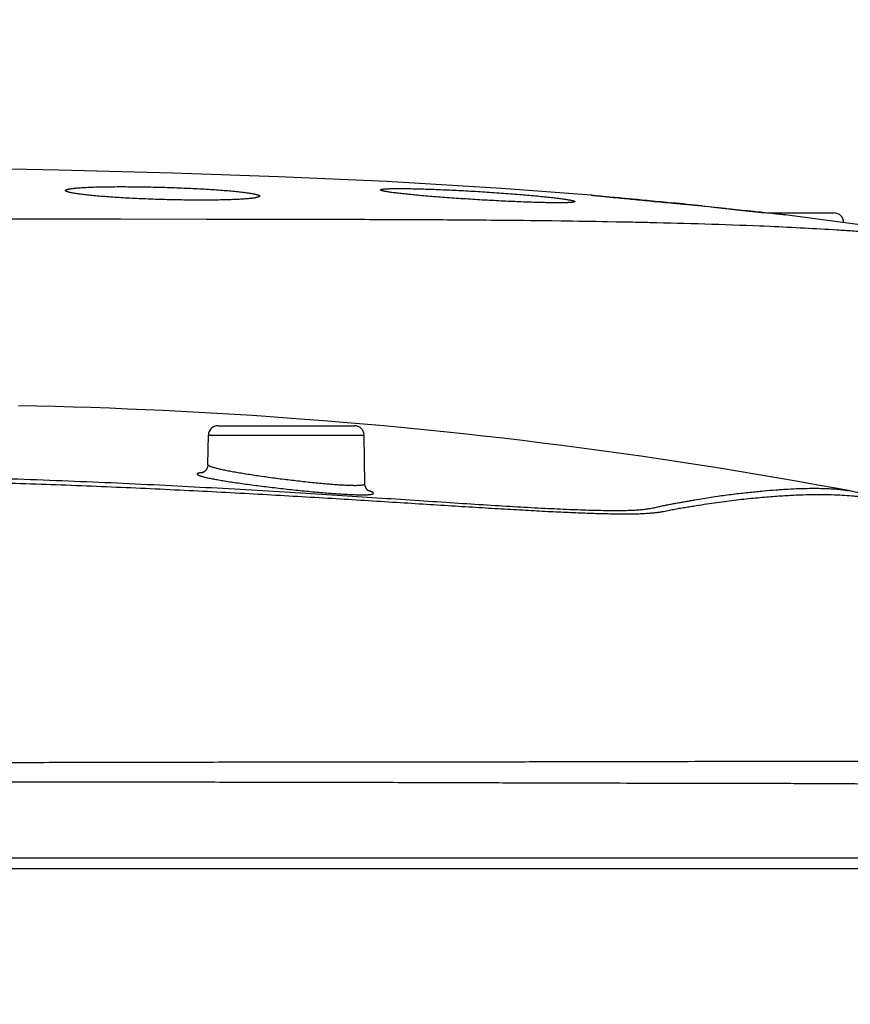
# Model space of a CAD drawing. Header units: millimetres. Extents: x 5828 to 6704, y 123 to 421.
# Tile 204 of 256: x 6558.79 to 6560.93, y 218.73 to 221.26. Entities that reach past the tile are written whole.
import ezdxf

# ---------------------------------------------------------------- set-up
doc = ezdxf.new("R2010")
doc.units = ezdxf.units.MM
for name, color, linetype in [('外形图', 7, 'Continuous'), ('尺寸标注', 7, 'Continuous'), ('运动范围', 7, 'Continuous')]:
    doc.layers.add(name, color=color, linetype=linetype)
doc.styles.add('微软雅黑', font='msyh.ttc', dxfattribs={"height": 1.5})
doc.dimstyles.new('尺寸标注_1_20比例', dxfattribs={"dimtxt": 1.5, "dimasz": 1.25, "dimexe": 0.5, "dimexo": 0.4, "dimgap": 0.5, "dimtad": 1, "dimdec": 1, "dimlfac": 20, "dimdsep": 46, "dimtxsty": '微软雅黑', "dimcen": 0.09, "dimadec": 0, "dimazin": 0, "dimtp": 0.01, "dimtm": 0.01, "dimtfac": 1, "dimtdec": 1, "dimtofl": 0, "dimtmove": 0, "dimatfit": 3, "dimfxl": 1, "dimtolj": 1, "dimarcsym": 0})

# ---------------------------------------------------------------- blocks, each defined once
blk = doc.blocks.new('*D1145')
at = {"layer": 'Defpoints', "color": 0}
for p in [(6564.9775, 227.1499), (6618.6004, 224.7716), (6488.2514, 214.3423), (6559.4529, 214.3423), (6635.7237, 214.3423)]:
    blk.add_point(p, dxfattribs=at)
at = {"layer": '尺寸标注', "color": 0, "lineweight": -2}
blk.add_arc((6559.4529, 214.3423), 13.9483, 15.13637, 174.86363, dxfattribs=at)
at = {"layer": '尺寸标注', "color": 0}
for points in [[(6572.7139, 217.9391), (6573.1206, 218.0298), (6573.1893, 216.7644)], [(6545.3524, 215.6004), (6545.7687, 215.5817), (6545.5045, 214.3423)]]:
    blk.add_solid(points, dxfattribs=at)
at = {"layer": '尺寸标注', "color": 0, "insert": (6557.2583, 229.4032), "char_height": 1.5, "attachment_point": 5, "rotation": 8.2904, "style": '微软雅黑'}
blk.add_mtext('\\A1;{\\fAlibaba PuHuiTi 3.0 55 Regular|b0|i0|c134|p18;-\\A1;170%%d}', dxfattribs=at)

msp = doc.modelspace()

# ---------------------------------------------------------------- linework, layer by layer
at = {"layer": '外形图', "linetype": 'ByBlock'}
for p, q in [((6560.5474, 220.7819), (6560.4727, 220.7893)), ((6560.5646, 220.7802), (6560.5474, 220.7819)), ((6560.5486, 220.7829), (6560.5543, 220.7823)), ((6560.5543, 220.7823), (6560.5648, 220.7812)), ((6560.6075, 220.7759), (6560.5646, 220.7802)), ((6560.5648, 220.7812), (6560.5858, 220.7789)), ((6560.5858, 220.7789), (6560.6078, 220.7765)), ((6560.6167, 220.775), (6560.6075, 220.7759)), ((6560.6078, 220.7765), (6560.6172, 220.7755)), ((6560.619, 220.7748), (6560.6167, 220.775)), ((6560.6172, 220.7755), (6560.6233, 220.7749)), ((6560.6222, 220.7745), (6560.619, 220.7748)), ((6560.6233, 220.7749), (6560.6457, 220.7724)), ((6560.6457, 220.7724), (6560.6861, 220.768)), ((6560.6861, 220.768), (6560.7087, 220.7655)), ((6560.7147, 220.7648), (6560.8879, 220.7648)), ((6560.7619, 220.7598), (6560.7606, 220.7599)), ((6560.7616, 220.7598), (6560.7625, 220.7598)), ((6560.7626, 220.7598), (6560.7619, 220.7598)), ((6560.7625, 220.7598), (6560.7626, 220.7598)), ((6558.9498, 220.7485), (6558.413, 220.7485)), ((6558.9633, 220.7485), (6558.9498, 220.7485)), ((6558.9748, 220.7485), (6558.9633, 220.7485)), ((6558.9891, 220.7485), (6558.9748, 220.7485)), ((6559.0298, 220.7485), (6558.9891, 220.7485)), ((6559.0451, 220.7485), (6559.0298, 220.7485)), ((6559.0515, 220.7485), (6559.0451, 220.7485)), ((6559.2724, 220.7483), (6559.0515, 220.7485)), ((6559.2787, 220.7483), (6559.2724, 220.7483)), ((6559.2837, 220.7483), (6559.2787, 220.7483)), ((6559.2936, 220.7483), (6559.2837, 220.7483)), ((6559.3333, 220.7482), (6559.2936, 220.7483)), ((6559.3472, 220.7482), (6559.3333, 220.7482)), ((6559.3719, 220.7482), (6559.3472, 220.7482)), ((6559.7899, 220.7472), (6559.7653, 220.7473)), ((6559.843, 220.7469), (6559.7899, 220.7472)), ((6559.8605, 220.7468), (6559.843, 220.7469)), ((6559.8683, 220.7468), (6559.8605, 220.7468)), ((6560.0804, 220.7451), (6560.0678, 220.7452)), ((6560.0886, 220.745), (6560.0804, 220.7451)), ((6560.1067, 220.7448), (6560.0886, 220.745)), ((6560.1612, 220.7442), (6560.1067, 220.7448)), ((6560.1864, 220.7438), (6560.1612, 220.7442)), ((6560.3284, 220.7415), (6560.305, 220.742)), ((6560.3465, 220.7412), (6560.3284, 220.7415)), ((6560.4137, 220.7398), (6560.4074, 220.7399)), ((6560.7074, 220.7305), (6560.6974, 220.7309)), ((6560.7234, 220.7298), (6560.7074, 220.7305)), ((6559.3024, 220.2173), (6559.6533, 220.2173)), ((6559.2761, 220.1172), (6559.2774, 220.1927)), ((6559.2774, 220.1927), (6559.6783, 220.1927)), ((6559.6805, 220.0678), (6559.6783, 220.1927)), ((6559.6805, 220.0677), (6559.6805, 220.0678)), ((6555.0936, 219.0773), (6561.754, 219.0773))]:
    msp.add_line(p, q, dxfattribs=at)
for points in [[(6559.7369, 220.8455), (6559.4576, 220.8581), (6559.1855, 220.8674), (6558.8922, 220.8749), (6558.5611, 220.8814)], [(6560.2626, 220.8104), (6560.0323, 220.8279), (6559.7369, 220.8455)], [(6561.2861, 220.6798), (6560.9611, 220.733), (6560.7619, 220.7597)], [(6560.925, 220.0501), (6560.8967, 220.0554), (6560.8462, 220.0646), (6560.7956, 220.0737), (6560.745, 220.0825), (6560.6944, 220.0911), (6560.6438, 220.0996), (6560.5931, 220.1078), (6560.5425, 220.1158), (6560.4918, 220.1236), (6560.4412, 220.1312), (6560.3905, 220.1386), (6560.3398, 220.1458), (6560.2891, 220.1528), (6560.2384, 220.1596), (6560.1877, 220.1662), (6560.137, 220.1726), (6560.0862, 220.1788), (6560.0352, 220.1848), (6559.9844, 220.1905), (6559.9338, 220.1961), (6559.8834, 220.2014), (6559.8329, 220.2066), (6559.7817, 220.2116), (6559.7295, 220.2165), (6559.6766, 220.2213), (6559.6242, 220.2258), (6559.5735, 220.2299), (6559.5257, 220.2336), (6559.4806, 220.237), (6559.4361, 220.2401), (6559.3907, 220.2432), (6559.345, 220.2461), (6559.2992, 220.2488), (6559.2535, 220.2514), (6559.2076, 220.2539), (6559.1615, 220.2562), (6559.1153, 220.2583), (6559.0691, 220.2602), (6559.0226, 220.262), (6558.9761, 220.2637), (6558.9295, 220.2651), (6558.8827, 220.2664), (6558.8358, 220.2676), (6558.7888, 220.2685)], [(6559.2761, 220.1172), (6559.2761, 220.1166), (6559.2761, 220.116), (6559.276, 220.1154), (6559.276, 220.1148), (6559.2759, 220.1142), (6559.2758, 220.1136), (6559.2757, 220.113), (6559.2755, 220.1124), (6559.2754, 220.1118), (6559.2753, 220.1113), (6559.2751, 220.1107), (6559.2749, 220.1101), (6559.2747, 220.1096), (6559.2745, 220.109), (6559.2743, 220.1085), (6559.2741, 220.1079), (6559.2738, 220.1074), (6559.2736, 220.1069), (6559.2733, 220.1064), (6559.2731, 220.1059), (6559.2728, 220.1054), (6559.2725, 220.1049), (6559.2722, 220.1045), (6559.2719, 220.104), (6559.2716, 220.1036), (6559.2713, 220.1032), (6559.271, 220.1028), (6559.2707, 220.1024), (6559.2704, 220.1021), (6559.2701, 220.1017), (6559.2697, 220.1014), (6559.2694, 220.101), (6559.2691, 220.1007), (6559.2688, 220.1004), (6559.2685, 220.1001), (6559.2682, 220.0998), (6559.2679, 220.0996), (6559.2676, 220.0993), (6559.2673, 220.0991), (6559.267, 220.0989), (6559.2667, 220.0986), (6559.2664, 220.0984), (6559.2661, 220.0982), (6559.2659, 220.098), (6559.2656, 220.0979), (6559.2653, 220.0977), (6559.2651, 220.0975), (6559.2648, 220.0974), (6559.2646, 220.0972), (6559.2643, 220.0971), (6559.2641, 220.097), (6559.2638, 220.0968), (6559.2636, 220.0967), (6559.2634, 220.0966), (6559.2632, 220.0965), (6559.263, 220.0964), (6559.2628, 220.0963), (6559.2626, 220.0963), (6559.2624, 220.0962), (6559.2622, 220.0961), (6559.2621, 220.0961), (6559.2619, 220.096), (6559.2618, 220.0959), (6559.2616, 220.0959), (6559.2615, 220.0959), (6559.2614, 220.0958), (6559.2614, 220.0958), (6559.2613, 220.0958), (6559.2612, 220.0958), (6559.2612, 220.0958), (6559.2612, 220.0958)], [(6559.6906, 220.0491), (6559.6906, 220.0491), (6559.6906, 220.0491), (6559.6906, 220.0491), (6559.6905, 220.0491), (6559.6905, 220.0491), (6559.6904, 220.0492), (6559.6903, 220.0492), (6559.6902, 220.0493), (6559.6901, 220.0494), (6559.6899, 220.0495), (6559.6898, 220.0496), (6559.6896, 220.0497), (6559.6895, 220.0498), (6559.6893, 220.0499), (6559.6891, 220.05), (6559.689, 220.0502), (6559.6888, 220.0503), (6559.6886, 220.0505), (6559.6884, 220.0506), (6559.6882, 220.0508), (6559.688, 220.051), (6559.6878, 220.0512), (6559.6876, 220.0514), (6559.6873, 220.0516), (6559.6871, 220.0518), (6559.6869, 220.052), (6559.6867, 220.0522), (6559.6865, 220.0525), (6559.6862, 220.0527), (6559.686, 220.053), (6559.6858, 220.0533), (6559.6855, 220.0536), (6559.6853, 220.0539), (6559.6851, 220.0542), (6559.6848, 220.0545), (6559.6846, 220.0548), (6559.6843, 220.0552), (6559.6841, 220.0555), (6559.6839, 220.0559), (6559.6836, 220.0563), (6559.6834, 220.0567), (6559.6832, 220.0571), (6559.683, 220.0576), (6559.6828, 220.058), (6559.6825, 220.0585), (6559.6823, 220.0589), (6559.6821, 220.0594), (6559.6819, 220.0599), (6559.6818, 220.0604), (6559.6816, 220.0609), (6559.6814, 220.0615), (6559.6813, 220.062), (6559.6811, 220.0626), (6559.681, 220.0631), (6559.6809, 220.0637), (6559.6808, 220.0643), (6559.6807, 220.0648), (6559.6806, 220.0654), (6559.6806, 220.066), (6559.6805, 220.0666), (6559.6805, 220.0672), (6559.6805, 220.0677)], [(6561.0004, 220.0208), (6560.9957, 220.0239), (6560.991, 220.0269), (6560.9862, 220.0296), (6560.9812, 220.0322), (6560.9761, 220.0346), (6560.9712, 220.0368), (6560.9665, 220.0387), (6560.9619, 220.0404), (6560.9572, 220.042), (6560.9523, 220.0436), (6560.9473, 220.045), (6560.9421, 220.0464), (6560.9367, 220.0477), (6560.931, 220.0489), (6560.925, 220.0501)]]:
    msp.add_lwpolyline(points, dxfattribs=at)
for centre, radius, start, end in [((6558.3976, 200.4949), 20.4017, 83.94792, 84.16782), ((6558.5161, 200.004), 20.8769, 84.04797, 84.21007), ((6559.4944, 209.3591), 11.4708, 83.82682, 84.06239), ((6560.8879, 220.7398), 0.025, 0, 90), ((6559.6383, 178.5068), 42.2406, 89.41747, 89.68801), ((6559.8063, 192.8171), 27.9293, 88.97692, 89.22021), ((6559.9121, 198.4751), 22.2703, 88.72544, 88.88225), ((6560.0924, 205.8561), 14.8871, 87.6707, 88.76302), ((6559.3024, 220.1923), 0.025, 90, 179), ((6559.6533, 220.1923), 0.025, 1, 90)]:
    msp.add_arc(centre, radius, start, end, dxfattribs=at)
for points, knots in [([(6558.9096, 220.8225), (6558.9096, 220.8226), (6558.9096, 220.8229), (6558.9099, 220.8233), (6558.9103, 220.8236), (6558.9108, 220.824), (6558.9115, 220.8244), (6558.9123, 220.8248), (6558.9133, 220.8252), (6558.9149, 220.8257), (6558.9172, 220.8263), (6558.9205, 220.827), (6558.9243, 220.8276), (6558.9288, 220.8282), (6558.9337, 220.8287), (6558.9392, 220.8292), (6558.9453, 220.8297), (6558.9543, 220.8303), (6558.9669, 220.831), (6558.9833, 220.8316), (6559.0015, 220.8321), (6559.0285, 220.8325), (6559.0652, 220.8326), (6559.1115, 220.8321), (6559.1597, 220.8311), (6559.2079, 220.8294), (6559.2472, 220.8276), (6559.2772, 220.8259), (6559.2982, 220.8245), (6559.3178, 220.8231), (6559.3359, 220.8215), (6559.3523, 220.82), (6559.3648, 220.8186), (6559.3739, 220.8174), (6559.3799, 220.8166), (6559.3854, 220.8158), (6559.3904, 220.8149), (6559.3948, 220.8141), (6559.3986, 220.8132), (6559.4019, 220.8124), (6559.4043, 220.8117), (6559.4059, 220.8111), (6559.4068, 220.8106), (6559.4077, 220.8102), (6559.4083, 220.8098), (6559.4089, 220.8094), (6559.4093, 220.809), (6559.4095, 220.8086), (6559.4096, 220.8083), (6559.4096, 220.8082)], [0, 0, 0, 0, 0.000782, 0.001673, 0.002746, 0.004041, 0.005583, 0.007384, 0.009452, 0.011793, 0.017301, 0.023923, 0.031658, 0.040495, 0.050416, 0.061402, 0.073434, 0.086488, 0.115535, 0.148259, 0.184363, 0.223502, 0.309351, 0.402521, 0.49943, 0.596345, 0.689546, 0.733618, 0.775448, 0.814633, 0.850791, 0.883598, 0.912744, 0.925852, 0.937943, 0.948995, 0.958988, 0.9679, 0.975711, 0.982409, 0.98799, 0.990365, 0.992468, 0.994301, 0.995873, 0.997197, 0.998294, 0.999205, 1, 1, 1, 1]), ([(6559.4096, 220.8082), (6559.4096, 220.808), (6559.4095, 220.8078), (6559.4093, 220.8074), (6559.4089, 220.807), (6559.4084, 220.8067), (6559.408, 220.8065), (6559.4075, 220.8062), (6559.4068, 220.8059), (6559.4058, 220.8056), (6559.4047, 220.8052), (6559.4035, 220.8049), (6559.4015, 220.8044), (6559.3986, 220.8038), (6559.3948, 220.8032), (6559.3904, 220.8026), (6559.3854, 220.802), (6559.3799, 220.8015), (6559.3739, 220.801), (6559.3648, 220.8003), (6559.3522, 220.7996), (6559.3358, 220.7989), (6559.3177, 220.7984), (6559.2906, 220.7978), (6559.2539, 220.7976), (6559.2076, 220.7981), (6559.1594, 220.7992), (6559.1112, 220.8009), (6559.0649, 220.8031), (6559.0283, 220.8054), (6559.0013, 220.8075), (6558.9832, 220.8091), (6558.9668, 220.8107), (6558.9543, 220.8122), (6558.9452, 220.8134), (6558.9392, 220.8142), (6558.9337, 220.8151), (6558.9287, 220.816), (6558.9243, 220.8168), (6558.9205, 220.8177), (6558.9172, 220.8185), (6558.9149, 220.8192), (6558.9133, 220.8197), (6558.9123, 220.8201), (6558.9115, 220.8205), (6558.9108, 220.8209), (6558.9103, 220.8213), (6558.9099, 220.8216), (6558.9096, 220.822), (6558.9096, 220.8223), (6558.9096, 220.8225)], [0, 0, 0, 0, 0.000783, 0.001663, 0.002719, 0.003996, 0.004726, 0.00552, 0.007304, 0.009358, 0.011687, 0.014294, 0.017181, 0.023798, 0.031536, 0.040379, 0.050308, 0.061304, 0.073346, 0.086411, 0.115477, 0.148222, 0.184352, 0.223522, 0.309431, 0.402658, 0.499601, 0.596528, 0.689726, 0.775622, 0.814807, 0.850968, 0.883776, 0.912931, 0.926046, 0.938147, 0.949208, 0.959207, 0.968122, 0.975931, 0.982615, 0.98817, 0.990528, 0.992609, 0.994419, 0.995966, 0.997262, 0.998332, 0.99922, 1, 1, 1, 1]), ([(6559.7206, 220.8242), (6559.7206, 220.8242), (6559.7206, 220.8243), (6559.7207, 220.8244), (6559.7208, 220.8246), (6559.721, 220.8248), (6559.7213, 220.825), (6559.7219, 220.8252), (6559.7226, 220.8254), (6559.7234, 220.8256), (6559.7244, 220.8258), (6559.7259, 220.8261), (6559.7283, 220.8264), (6559.7316, 220.8267), (6559.7354, 220.827), (6559.7399, 220.8272), (6559.7448, 220.8274), (6559.7503, 220.8275), (6559.7564, 220.8276), (6559.7655, 220.8277), (6559.778, 220.8277), (6559.7945, 220.8275), (6559.8126, 220.8271), (6559.8323, 220.8266), (6559.8533, 220.8259), (6559.8754, 220.825), (6559.8985, 220.824), (6559.9304, 220.8225), (6559.9709, 220.8202), (6560.0113, 220.8176), (6560.0432, 220.8153), (6560.0662, 220.8135), (6560.0883, 220.8117), (6560.1092, 220.8099), (6560.1288, 220.8081), (6560.1469, 220.8063), (6560.1633, 220.8045), (6560.1779, 220.8027), (6560.1904, 220.8011), (6560.1996, 220.7997), (6560.2058, 220.7986), (6560.2097, 220.7979), (6560.213, 220.7972), (6560.2153, 220.7966), (6560.2169, 220.7962), (6560.2179, 220.7959), (6560.2187, 220.7956), (6560.2194, 220.7953), (6560.2199, 220.795), (6560.2203, 220.7947), (6560.2205, 220.7945), (6560.2206, 220.7944), (6560.2206, 220.7942), (6560.2206, 220.7941)], [0, 0, 0, 0, 0.00026, 0.000538, 0.00085, 0.00121, 0.002099, 0.003245, 0.004662, 0.006358, 0.008338, 0.010605, 0.015999, 0.022543, 0.030227, 0.039031, 0.048936, 0.059921, 0.071965, 0.085041, 0.114147, 0.146959, 0.183177, 0.22244, 0.264372, 0.308578, 0.354617, 0.402046, 0.499246, 0.596427, 0.64385, 0.689887, 0.734089, 0.776049, 0.815368, 0.851654, 0.884575, 0.913826, 0.939105, 0.960188, 0.969098, 0.97689, 0.983544, 0.989048, 0.991369, 0.993404, 0.995155, 0.996624, 0.997819, 0.998753, 0.999131, 0.999457, 1, 1, 1, 1]), ([(6560.2206, 220.7941), (6560.2206, 220.7941), (6560.2206, 220.794), (6560.2206, 220.7939), (6560.2205, 220.7938), (6560.2203, 220.7936), (6560.2199, 220.7934), (6560.2194, 220.7931), (6560.2187, 220.7929), (6560.2179, 220.7927), (6560.2169, 220.7925), (6560.2153, 220.7923), (6560.2129, 220.792), (6560.2097, 220.7917), (6560.2058, 220.7914), (6560.2014, 220.7912), (6560.1964, 220.7911), (6560.1909, 220.791), (6560.1849, 220.7909), (6560.1758, 220.7909), (6560.1632, 220.791), (6560.1467, 220.7912), (6560.1286, 220.7917), (6560.1089, 220.7923), (6560.0879, 220.793), (6560.0658, 220.7939), (6560.0427, 220.795), (6560.0108, 220.7966), (6559.9704, 220.7988), (6559.9299, 220.8014), (6559.8981, 220.8036), (6559.8751, 220.8053), (6559.853, 220.8071), (6559.832, 220.8088), (6559.8124, 220.8106), (6559.7943, 220.8123), (6559.7779, 220.814), (6559.7634, 220.8157), (6559.7525, 220.8171), (6559.7448, 220.8182), (6559.7398, 220.819), (6559.7354, 220.8197), (6559.7316, 220.8204), (6559.7283, 220.8211), (6559.7259, 220.8217), (6559.7243, 220.8221), (6559.7234, 220.8224), (6559.7225, 220.8227), (6559.7219, 220.823), (6559.7213, 220.8233), (6559.721, 220.8236), (6559.7208, 220.8238), (6559.7207, 220.8239), (6559.7206, 220.8241), (6559.7206, 220.8242)], [0, 0, 0, 0, 0.000257, 0.000532, 0.000842, 0.001199, 0.002085, 0.003227, 0.004642, 0.006336, 0.008314, 0.010578, 0.015969, 0.022511, 0.030193, 0.038997, 0.048903, 0.059891, 0.071939, 0.085022, 0.114148, 0.146981, 0.183224, 0.222515, 0.264467, 0.308684, 0.354734, 0.402165, 0.499352, 0.596518, 0.643931, 0.689959, 0.734154, 0.776102, 0.815408, 0.851685, 0.884595, 0.913834, 0.939104, 0.950177, 0.960177, 0.969083, 0.976872, 0.983524, 0.989027, 0.991349, 0.993384, 0.995136, 0.996607, 0.997804, 0.998741, 0.999121, 0.999451, 1, 1, 1, 1]), ([(6560.2951, 220.8066), (6560.2926, 220.8069), (6560.288, 220.8074), (6560.2823, 220.808), (6560.2782, 220.8084), (6560.2755, 220.8087), (6560.2731, 220.8089), (6560.2709, 220.8092), (6560.269, 220.8094), (6560.2673, 220.8096), (6560.2661, 220.8098), (6560.2652, 220.8099), (6560.2647, 220.81), (6560.2642, 220.8101), (6560.2638, 220.8101), (6560.2634, 220.8102), (6560.2631, 220.8102), (6560.2629, 220.8103), (6560.2627, 220.8103), (6560.2626, 220.8104), (6560.2626, 220.8104), (6560.2626, 220.8104), (6560.2626, 220.8104), (6560.2626, 220.8104)], [0, 0, 0, 0, 0.229852, 0.431079, 0.520723, 0.602928, 0.6776, 0.744647, 0.803977, 0.855534, 0.899284, 0.91822, 0.935193, 0.950196, 0.963228, 0.974283, 0.983359, 0.990454, 0.995569, 0.997386, 0.998715, 0.999567, 1, 1, 1, 1]), ([(6560.2626, 220.8104), (6560.2626, 220.8104), (6560.2626, 220.8104), (6560.2627, 220.8104), (6560.2628, 220.8104), (6560.263, 220.8104), (6560.2632, 220.8104), (6560.2634, 220.8104), (6560.2637, 220.8104), (6560.2642, 220.8104), (6560.265, 220.8103), (6560.266, 220.8102), (6560.2673, 220.8102), (6560.2687, 220.81), (6560.2703, 220.8099), (6560.2721, 220.8098), (6560.274, 220.8096), (6560.277, 220.8094), (6560.2812, 220.809), (6560.2847, 220.8088), (6560.2865, 220.8086)], [0, 0, 0, 0, 0.001187, 0.004197, 0.009163, 0.016103, 0.025022, 0.035918, 0.04879, 0.063635, 0.099233, 0.142685, 0.193965, 0.253043, 0.319892, 0.394473, 0.476715, 0.566537, 0.768595, 1, 1, 1, 1]), ([(6560.2865, 220.8086), (6560.2972, 220.8077), (6560.3222, 220.8055), (6560.3645, 220.8015), (6560.4152, 220.7966), (6560.4516, 220.793), (6560.4707, 220.791)], [0, 0, 0, 0, 0.173372, 0.407347, 0.688297, 1, 1, 1, 1]), ([(6560.4727, 220.7893), (6560.4548, 220.791), (6560.4206, 220.7943), (6560.3723, 220.799), (6560.331, 220.803), (6560.3061, 220.8055), (6560.2951, 220.8066)], [0, 0, 0, 0, 0.302244, 0.578508, 0.815065, 1, 1, 1, 1]), ([(6560.7606, 220.7599), (6560.7591, 220.7601), (6560.7553, 220.7604), (6560.7484, 220.7612), (6560.7389, 220.7622), (6560.7318, 220.763), (6560.7279, 220.7634)], [0, 0, 0, 0, 0.135815, 0.349532, 0.63868, 1, 1, 1, 1]), ([(6559.7653, 220.7473), (6559.7007, 220.7475), (6559.6031, 220.7478), (6559.472, 220.748), (6559.4054, 220.7481), (6559.3719, 220.7482)], [0, 0, 0, 0, 0.492422, 0.744442, 1, 1, 1, 1]), ([(6561.2862, 220.6807), (6561.2779, 220.6823), (6561.2606, 220.6854), (6561.2341, 220.6896), (6561.2062, 220.6935), (6561.177, 220.6972), (6561.1465, 220.7006), (6561.1031, 220.705), (6561.0579, 220.709), (6561.0109, 220.7127), (6560.9736, 220.7155), (6560.935, 220.7182), (6560.8809, 220.7217), (6560.8103, 220.7257), (6560.7529, 220.7285), (6560.7234, 220.7298)], [0, 0, 0, 0, 0.045331, 0.092847, 0.142604, 0.194633, 0.248963, 0.30562, 0.426, 0.489764, 0.555918, 0.624413, 0.695191, 0.84337, 1, 1, 1, 1]), ([(6559.2761, 220.1172), (6559.2761, 220.1171), (6559.2762, 220.1168), (6559.2763, 220.1164), (6559.2767, 220.116), (6559.2773, 220.1154), (6559.2784, 220.1147), (6559.2801, 220.1138), (6559.2823, 220.1128), (6559.2849, 220.1119), (6559.288, 220.1108), (6559.2916, 220.1098), (6559.2956, 220.1087), (6559.3018, 220.1071), (6559.3106, 220.1051), (6559.3224, 220.1026), (6559.3356, 220.1001), (6559.3502, 220.0975), (6559.3719, 220.0938), (6559.4013, 220.0893), (6559.4386, 220.084), (6559.4774, 220.079), (6559.5163, 220.0744), (6559.5481, 220.071), (6559.5725, 220.0687), (6559.5895, 220.0672), (6559.6055, 220.066), (6559.6202, 220.065), (6559.6336, 220.0643), (6559.6439, 220.0639), (6559.6513, 220.0638), (6559.6562, 220.0637), (6559.6607, 220.0638), (6559.6648, 220.0639), (6559.6684, 220.0641), (6559.6715, 220.0644), (6559.6742, 220.0648), (6559.6764, 220.0652), (6559.6779, 220.0656), (6559.6789, 220.066), (6559.6795, 220.0663), (6559.6799, 220.0666), (6559.6802, 220.067), (6559.6804, 220.0674), (6559.6805, 220.0676), (6559.6805, 220.0677)], [0, 0, 0, 0, 0.000919, 0.001955, 0.003172, 0.004608, 0.00822, 0.012892, 0.018657, 0.025526, 0.033494, 0.04255, 0.052678, 0.063856, 0.08926, 0.118534, 0.151405, 0.187565, 0.226676, 0.31227, 0.405003, 0.501425, 0.597926, 0.690847, 0.73484, 0.776611, 0.815748, 0.851864, 0.884603, 0.91364, 0.926683, 0.938699, 0.949661, 0.959546, 0.968335, 0.976013, 0.982574, 0.98802, 0.992371, 0.994152, 0.995685, 0.996991, 0.998104, 0.99908, 1, 1, 1, 1]), ([(6555.9521, 219.9876), (6555.9514, 219.9872), (6555.9501, 219.9867), (6555.9482, 219.9858), (6555.9467, 219.9849), (6555.9455, 219.9842), (6555.9446, 219.9834), (6555.944, 219.9827), (6555.9438, 219.9821), (6555.9438, 219.9817), (6555.9439, 219.9813), (6555.9443, 219.9808), (6555.9451, 219.9803), (6555.9461, 219.9799), (6555.9475, 219.9795), (6555.9492, 219.9792), (6555.9512, 219.9789), (6555.9536, 219.9787), (6555.9573, 219.9784), (6555.9629, 219.9782), (6555.9705, 219.9782), (6555.9795, 219.9784), (6555.9898, 219.9788), (6556.0014, 219.9794), (6556.0143, 219.9801), (6556.0285, 219.9811), (6556.05, 219.9826), (6556.0799, 219.9849), (6556.1195, 219.9882), (6556.1639, 219.9919), (6556.213, 219.9962), (6556.2667, 220.0008), (6556.325, 220.0058), (6556.3876, 220.011), (6556.4546, 220.0165), (6556.5256, 220.0221), (6556.6281, 220.0298), (6556.7651, 220.0394), (6556.9393, 220.05), (6557.0923, 220.058), (6557.2202, 220.0637), (6557.3198, 220.0676), (6557.4215, 220.0711), (6557.5606, 220.0752), (6557.7379, 220.0789), (6557.9535, 220.0812), (6558.1715, 220.0812), (6558.3898, 220.079), (6558.6063, 220.0746), (6558.8189, 220.0683), (6559.0257, 220.0603), (6559.2246, 220.0511), (6559.4139, 220.0411), (6559.5919, 220.0307), (6559.7324, 220.022), (6559.8379, 220.0154), (6559.9114, 220.0108), (6559.981, 220.0065), (6560.0463, 220.0025), (6560.1072, 219.9991), (6560.1637, 219.9961), (6560.2156, 219.9938), (6560.2628, 219.992), (6560.3054, 219.9908), (6560.3379, 219.9904), (6560.3615, 219.9904), (6560.3773, 219.9906), (6560.3918, 219.991), (6560.405, 219.9917), (6560.4169, 219.9925), (6560.4275, 219.9935), (6560.4369, 219.9947), (6560.4479, 219.9965), (6560.458, 219.9985), (6560.4678, 220.0005), (6560.4773, 220.0024), (6560.4894, 220.0047), (6560.5041, 220.0071), (6560.5187, 220.0094), (6560.5375, 220.0123), (6560.5601, 220.0159), (6560.5864, 220.0199), (6560.612, 220.0235), (6560.6371, 220.0265), (6560.6617, 220.0292), (6560.6855, 220.0315), (6560.7083, 220.0335), (6560.7301, 220.0353), (6560.7509, 220.0368), (6560.7708, 220.038), (6560.7959, 220.0393), (6560.8254, 220.0402), (6560.8585, 220.0404), (6560.8882, 220.0398), (6560.9148, 220.0386), (6560.9351, 220.037), (6560.9499, 220.0352), (6560.9599, 220.0337), (6560.969, 220.032), (6560.9772, 220.0302), (6560.9844, 220.0282), (6560.9922, 220.0255), (6560.9974, 220.0229), (6561.0004, 220.0208)], [0, 0, 0, 0, 0.000464, 0.000865, 0.001205, 0.001486, 0.00171, 0.001883, 0.002017, 0.002076, 0.002135, 0.002268, 0.002439, 0.002661, 0.00294, 0.003278, 0.003679, 0.004142, 0.004668, 0.005915, 0.007421, 0.009188, 0.011217, 0.013507, 0.016055, 0.018858, 0.021912, 0.028765, 0.03659, 0.045367, 0.055077, 0.0657, 0.077218, 0.089606, 0.102836, 0.116877, 0.131699, 0.163524, 0.197996, 0.2348, 0.253978, 0.273615, 0.293666, 0.314081, 0.355808, 0.398399, 0.441456, 0.484572, 0.527338, 0.569345, 0.610202, 0.649533, 0.686973, 0.722179, 0.754832, 0.770103, 0.78462, 0.798343, 0.811237, 0.823266, 0.834405, 0.844632, 0.853939, 0.862321, 0.869772, 0.87314, 0.876261, 0.879127, 0.881729, 0.884066, 0.88615, 0.888007, 0.889683, 0.892699, 0.894132, 0.895561, 0.898452, 0.901394, 0.904326, 0.907193, 0.912648, 0.917838, 0.92291, 0.927904, 0.932786, 0.937503, 0.942012, 0.946309, 0.950409, 0.954337, 0.958117, 0.965252, 0.97177, 0.977617, 0.982836, 0.987503, 0.989637, 0.991624, 0.993452, 0.995106, 0.996578, 0.997869, 1, 1, 1, 1]), ([(6556.3481, 220.0802), (6556.3292, 220.0768), (6556.3005, 220.0715), (6556.2619, 220.0639), (6556.2323, 220.0578), (6556.2026, 220.0515), (6556.1728, 220.045), (6556.1427, 220.0382), (6556.1172, 220.0322), (6556.0963, 220.0272), (6556.0801, 220.0233), (6556.0637, 220.0193), (6556.0474, 220.0153), (6556.0315, 220.0113), (6556.0165, 220.0074), (6556.0029, 220.0037), (6555.9912, 220.0003), (6555.9827, 219.9976), (6555.9769, 219.9955), (6555.9734, 219.9942), (6555.9704, 219.993), (6555.9679, 219.9918), (6555.9659, 219.9908), (6555.9646, 219.9899), (6555.9638, 219.9892), (6555.9634, 219.9888), (6555.9631, 219.9883), (6555.9629, 219.9879), (6555.9629, 219.9875), (6555.9629, 219.9871), (6555.9631, 219.9868), (6555.9635, 219.9864), (6555.9639, 219.9861), (6555.9648, 219.9857), (6555.9662, 219.9853), (6555.9682, 219.9849), (6555.9708, 219.9846), (6555.9738, 219.9843), (6555.9774, 219.9841), (6555.9815, 219.984), (6555.9861, 219.984), (6555.9912, 219.9841), (6555.9991, 219.9843), (6556.0102, 219.9847), (6556.0251, 219.9856), (6556.042, 219.9867), (6556.0609, 219.9881), (6556.0817, 219.9897), (6556.1045, 219.9916), (6556.1292, 219.9938), (6556.1558, 219.9961), (6556.1949, 219.9996), (6556.2483, 220.0045), (6556.3176, 220.0107), (6556.3938, 220.0175), (6556.4766, 220.0247), (6556.5656, 220.032), (6556.6607, 220.0395), (6556.7612, 220.0468), (6556.867, 220.054), (6556.9776, 220.0609), (6557.1335, 220.0696), (6557.3374, 220.0789), (6557.5907, 220.0872), (6557.853, 220.092), (6558.1204, 220.0932), (6558.3889, 220.0908), (6558.6547, 220.0848), (6558.9139, 220.0759), (6559.1627, 220.0646), (6559.362, 220.0537), (6559.5136, 220.0445), (6559.6205, 220.0378), (6559.7223, 220.0312), (6559.8186, 220.0249), (6559.9089, 220.0189), (6559.9931, 220.0135), (6560.0705, 220.0088), (6560.1411, 220.0049), (6560.2045, 220.002), (6560.2529, 220.0002), (6560.2879, 219.9994), (6560.3114, 219.9991), (6560.333, 219.9991), (6560.3527, 219.9993), (6560.3703, 219.9999), (6560.3858, 220.0008), (6560.3993, 220.0021), (6560.4075, 220.0032), (6560.4114, 220.0038)], [0, 0, 0, 0, 0.011895, 0.018055, 0.024301, 0.030574, 0.036841, 0.043149, 0.049646, 0.053006, 0.056444, 0.059937, 0.063435, 0.066855, 0.07008, 0.073004, 0.075543, 0.077641, 0.078524, 0.079298, 0.079967, 0.080531, 0.080994, 0.08136, 0.081508, 0.081634, 0.081741, 0.081832, 0.081913, 0.08199, 0.082072, 0.082167, 0.082279, 0.082411, 0.082742, 0.08317, 0.083699, 0.084332, 0.085069, 0.085912, 0.086862, 0.087917, 0.08908, 0.091727, 0.0948, 0.098292, 0.102197, 0.106509, 0.111222, 0.11633, 0.121827, 0.127707, 0.140597, 0.154956, 0.170738, 0.18788, 0.20632, 0.225985, 0.246794, 0.268666, 0.29152, 0.315278, 0.365182, 0.417671, 0.471981, 0.527329, 0.582927, 0.637969, 0.691658, 0.743231, 0.791951, 0.81502, 0.837117, 0.858161, 0.878069, 0.89676, 0.914152, 0.930168, 0.944745, 0.957836, 0.969422, 0.974648, 0.979493, 0.983948, 0.988002, 0.991636, 0.994836, 0.997609, 1, 1, 1, 1]), ([(6559.2633, 220.0966), (6559.2622, 220.0965), (6559.2601, 220.0964), (6559.2572, 220.096), (6559.2547, 220.0956), (6559.2527, 220.0951), (6559.2511, 220.0947), (6559.25, 220.0942), (6559.2494, 220.0938), (6559.2491, 220.0934), (6559.2489, 220.0931), (6559.2489, 220.0929), (6559.2489, 220.0928)], [0, 0, 0, 0, 0.217574, 0.407714, 0.570306, 0.705379, 0.813362, 0.895487, 0.927742, 0.954983, 0.978435, 1, 1, 1, 1]), ([(6559.2489, 220.0928), (6559.2489, 220.0927), (6559.2489, 220.0924), (6559.2492, 220.092), (6559.2495, 220.0916), (6559.25, 220.0912), (6559.2506, 220.0908), (6559.2517, 220.0901), (6559.2533, 220.0894), (6559.2558, 220.0884), (6559.2587, 220.0875), (6559.2622, 220.0864), (6559.2662, 220.0854), (6559.2707, 220.0843), (6559.2777, 220.0827), (6559.2875, 220.0807), (6559.3007, 220.0783), (6559.3155, 220.0757), (6559.3319, 220.0731), (6559.3563, 220.0695), (6559.3894, 220.0649), (6559.4313, 220.0596), (6559.4749, 220.0546), (6559.5186, 220.05), (6559.5543, 220.0466), (6559.5816, 220.0443), (6559.6007, 220.0428), (6559.6186, 220.0416), (6559.6351, 220.0406), (6559.6501, 220.0399), (6559.6615, 220.0396), (6559.6698, 220.0394), (6559.6753, 220.0394), (6559.6803, 220.0395), (6559.6849, 220.0396), (6559.6889, 220.0398), (6559.6924, 220.0401), (6559.6954, 220.0405), (6559.6978, 220.0409), (6559.6995, 220.0413), (6559.7006, 220.0417), (6559.7012, 220.042), (6559.7017, 220.0424), (6559.702, 220.0427), (6559.7023, 220.0431), (6559.7023, 220.0433), (6559.7023, 220.0435)], [0, 0, 0, 0, 0.000821, 0.001766, 0.0029, 0.004262, 0.005873, 0.007746, 0.012302, 0.017963, 0.024742, 0.032637, 0.041631, 0.051705, 0.062837, 0.088181, 0.117434, 0.150309, 0.186512, 0.225703, 0.311537, 0.40459, 0.501359, 0.598177, 0.691344, 0.735425, 0.777258, 0.816434, 0.852568, 0.885306, 0.914328, 0.927357, 0.939357, 0.9503, 0.960162, 0.968924, 0.976571, 0.983094, 0.988491, 0.992778, 0.994517, 0.996, 0.997246, 0.998286, 0.999175, 1, 1, 1, 1]), ([(6559.7023, 220.0435), (6559.7023, 220.0437), (6559.7021, 220.0441), (6559.7018, 220.0446), (6559.7012, 220.0451), (6559.7003, 220.0458), (6559.6987, 220.0466), (6559.6968, 220.0475), (6559.6945, 220.0485), (6559.6918, 220.0494), (6559.6898, 220.0501), (6559.6887, 220.0504)], [0, 0, 0, 0, 0.047128, 0.076541, 0.110994, 0.196787, 0.306778, 0.441862, 0.602424, 0.788549, 1, 1, 1, 1]), ([(6560.4114, 220.0038), (6560.4137, 220.0042), (6560.4181, 220.0049), (6560.4266, 220.0066), (6560.4346, 220.0084), (6560.4425, 220.0102), (6560.4483, 220.0115), (6560.4541, 220.0127), (6560.462, 220.0143), (6560.472, 220.0162), (6560.484, 220.0183), (6560.4958, 220.0204), (6560.5074, 220.0224), (6560.5188, 220.0244), (6560.5333, 220.027), (6560.551, 220.0301), (6560.572, 220.0335), (6560.5993, 220.0375), (6560.6262, 220.041), (6560.6524, 220.044), (6560.6711, 220.046), (6560.6891, 220.0478), (6560.7117, 220.05), (6560.7335, 220.0519), (6560.7546, 220.0534), (6560.7743, 220.0546), (6560.7976, 220.0556), (6560.824, 220.0562), (6560.8481, 220.0562), (6560.8701, 220.0557), (6560.8901, 220.0546), (6560.9082, 220.0528), (6560.9196, 220.0511), (6560.925, 220.0501)], [0, 0, 0, 0, 0.013594, 0.026229, 0.049851, 0.061316, 0.072775, 0.084292, 0.09592, 0.119449, 0.143081, 0.166436, 0.189226, 0.21138, 0.232938, 0.274799, 0.315709, 0.356081, 0.434797, 0.472543, 0.508873, 0.543741, 0.577195, 0.640477, 0.670543, 0.699659, 0.754913, 0.805841, 0.852272, 0.89455, 0.93316, 0.968394, 1, 1, 1, 1]), ([(6561.7055, 219.3494), (6561.7029, 219.3494), (6561.6978, 219.3493), (6561.6915, 219.3489), (6561.6867, 219.3487), (6561.6831, 219.3485), (6561.6796, 219.3483), (6561.6749, 219.3482), (6561.6691, 219.3483), (6561.6623, 219.3484), (6561.6557, 219.3484), (6561.6493, 219.3483), (6561.643, 219.3481), (6561.6369, 219.3479), (6561.6307, 219.3477), (6561.6246, 219.3476), (6561.6183, 219.3476), (6561.6119, 219.3477), (6561.6053, 219.3479), (6561.5985, 219.3482), (6561.5914, 219.3486), (6561.5816, 219.3492), (6561.5687, 219.35), (6561.5554, 219.3504), (6561.5443, 219.3503), (6561.5323, 219.35), (6561.5198, 219.3494), (6561.5066, 219.3489), (6561.4958, 219.3486), (6561.4842, 219.3487), (6561.4741, 219.349), (6561.4656, 219.3494), (6561.4565, 219.3499), (6561.4445, 219.3506), (6561.4323, 219.3514), (6561.4221, 219.3518), (6561.4142, 219.3521), (6561.4062, 219.3523), (6561.3982, 219.3524), (6561.39, 219.3523), (6561.3816, 219.3522), (6561.3731, 219.352), (6561.3644, 219.3518), (6561.3553, 219.3518), (6561.3459, 219.352), (6561.336, 219.3524), (6561.3259, 219.353), (6561.3172, 219.3534), (6561.3103, 219.3535), (6561.3035, 219.3535), (6561.2967, 219.3533), (6561.2899, 219.353), (6561.2847, 219.3527), (6561.2794, 219.3525), (6561.2738, 219.3524), (6561.2679, 219.3524), (6561.2615, 219.3525), (6561.2545, 219.3527), (6561.2438, 219.3531), (6561.2283, 219.3534), (6561.2071, 219.3535), (6561.1823, 219.3533), (6561.1538, 219.3529), (6561.1217, 219.3527), (6561.086, 219.3526), (6561.0468, 219.3526), (6561.0042, 219.3527), (6560.9582, 219.3529), (6560.9089, 219.353), (6560.8368, 219.3531), (6560.7388, 219.3531), (6560.6121, 219.3528), (6560.4736, 219.3524), (6560.3512, 219.352), (6560.248, 219.3518), (6560.138, 219.3517), (6559.9949, 219.3516), (6559.8168, 219.3515), (6559.631, 219.3514), (6559.4382, 219.3511), (6559.2395, 219.3507), (6559.0357, 219.3502), (6558.8278, 219.3499), (6558.6169, 219.3497), (6558.4039, 219.3498), (6558.1899, 219.3499), (6558.047, 219.35), (6557.9756, 219.35)], [0, 0, 0, 0, 0.002114, 0.004085, 0.005048, 0.006002, 0.006951, 0.007898, 0.009777, 0.01161, 0.013379, 0.015092, 0.016762, 0.018405, 0.020044, 0.021697, 0.023376, 0.025095, 0.026863, 0.028687, 0.030573, 0.032522, 0.036608, 0.040946, 0.043217, 0.04557, 0.05059, 0.053302, 0.056186, 0.059274, 0.062586, 0.064332, 0.06614, 0.069934, 0.073945, 0.076019, 0.07813, 0.080272, 0.082441, 0.084637, 0.086865, 0.089137, 0.091471, 0.093893, 0.096428, 0.099076, 0.101824, 0.104618, 0.10601, 0.107391, 0.110125, 0.111483, 0.112858, 0.114275, 0.115759, 0.117341, 0.119048, 0.12091, 0.122954, 0.127684, 0.133357, 0.140011, 0.147653, 0.156272, 0.165846, 0.176356, 0.187783, 0.200112, 0.213327, 0.227413, 0.258137, 0.292156, 0.329324, 0.369469, 0.390597, 0.412394, 0.457881, 0.505696, 0.5556, 0.607352, 0.660712, 0.715434, 0.771257, 0.827906, 0.8851, 0.942558, 1, 1, 1, 1]), ([(6561.7228, 219.3013), (6561.7199, 219.3016), (6561.7158, 219.3019), (6561.7104, 219.3021), (6561.7065, 219.3022), (6561.7027, 219.3023), (6561.6977, 219.3024), (6561.6916, 219.3026), (6561.6844, 219.3029), (6561.6773, 219.3032), (6561.6706, 219.3034), (6561.664, 219.3035), (6561.6577, 219.3035), (6561.6514, 219.3033), (6561.6453, 219.3031), (6561.6391, 219.3029), (6561.6329, 219.3027), (6561.6265, 219.3026), (6561.62, 219.3026), (6561.6133, 219.3026), (6561.6064, 219.3027), (6561.5993, 219.3028), (6561.592, 219.3029), (6561.5844, 219.3029), (6561.5766, 219.3028), (6561.5686, 219.3026), (6561.5602, 219.3021), (6561.5516, 219.3015), (6561.5426, 219.3007), (6561.5332, 219.2998), (6561.5233, 219.299), (6561.5127, 219.2983), (6561.5013, 219.2979), (6561.4892, 219.2978), (6561.4762, 219.2979), (6561.4624, 219.2983), (6561.4478, 219.2985), (6561.4352, 219.2986), (6561.4249, 219.2984), (6561.417, 219.2981), (6561.409, 219.2977), (6561.4008, 219.2972), (6561.3925, 219.2967), (6561.3839, 219.2962), (6561.3749, 219.2959), (6561.3656, 219.2959), (6561.3559, 219.2961), (6561.3459, 219.2963), (6561.3375, 219.2963), (6561.3307, 219.2961), (6561.3257, 219.2958), (6561.3207, 219.2955), (6561.3158, 219.2951), (6561.3107, 219.2947), (6561.3056, 219.2943), (6561.3003, 219.2939), (6561.2947, 219.2937), (6561.2887, 219.2937), (6561.2822, 219.2938), (6561.275, 219.2939), (6561.264, 219.2942), (6561.248, 219.2945), (6561.2262, 219.2946), (6561.2007, 219.2944), (6561.1716, 219.2942), (6561.1388, 219.2941), (6561.1024, 219.2941), (6561.0626, 219.2943), (6561.0193, 219.2946), (6560.9727, 219.2949), (6560.9227, 219.2952), (6560.8696, 219.2955), (6560.8132, 219.2958), (6560.7318, 219.2961), (6560.6226, 219.2963), (6560.4829, 219.2965), (6560.3595, 219.2967), (6560.2554, 219.297), (6560.1447, 219.2973), (6560.0007, 219.2977), (6559.8217, 219.2983), (6559.6349, 219.2989), (6559.4413, 219.2992), (6559.2418, 219.2994), (6559.0373, 219.2995), (6558.8288, 219.2996), (6558.6172, 219.2998), (6558.4036, 219.3001), (6558.1891, 219.3004), (6558.0459, 219.3005), (6557.9743, 219.3005)], [0, 0, 0, 0, 0.002259, 0.003316, 0.004344, 0.005355, 0.006359, 0.008341, 0.010274, 0.012145, 0.013953, 0.015699, 0.01739, 0.019044, 0.020682, 0.022324, 0.023986, 0.025678, 0.027411, 0.029194, 0.031032, 0.032927, 0.034882, 0.036899, 0.038979, 0.041125, 0.043342, 0.045642, 0.04804, 0.050555, 0.05321, 0.056034, 0.059051, 0.062287, 0.065753, 0.069449, 0.073349, 0.077419, 0.079503, 0.081615, 0.083758, 0.085935, 0.088157, 0.090446, 0.092821, 0.095304, 0.097905, 0.100589, 0.103305, 0.104658, 0.105997, 0.107327, 0.108655, 0.109989, 0.111346, 0.112754, 0.114239, 0.115833, 0.117566, 0.119469, 0.121566, 0.126419, 0.132226, 0.139024, 0.146809, 0.155564, 0.165268, 0.175902, 0.187449, 0.199893, 0.213218, 0.227411, 0.242454, 0.258334, 0.292532, 0.329852, 0.370121, 0.391299, 0.413138, 0.458685, 0.506528, 0.556428, 0.608148, 0.66145, 0.716089, 0.771807, 0.828333, 0.885391, 0.942704, 1, 1, 1, 1]), ([(6561.7458, 219.1044), (6561.7251, 219.1043), (6561.6958, 219.1043), (6561.6578, 219.1042), (6561.6306, 219.1041), (6561.601, 219.1041), (6561.5669, 219.104), (6561.5259, 219.1039), (6561.4859, 219.1039), (6561.4483, 219.1038), (6561.4217, 219.1038), (6561.3991, 219.1038), (6561.3808, 219.1037), (6561.3612, 219.1037), (6561.3408, 219.1037), (6561.3195, 219.1037), (6561.2947, 219.1037), (6561.2617, 219.1037), (6561.2163, 219.1038), (6561.1563, 219.1038), (6561.0817, 219.1039), (6560.993, 219.1039), (6560.8907, 219.1039), (6560.7753, 219.104), (6560.5968, 219.104), (6560.3453, 219.104), (6560.0133, 219.1041), (6559.5065, 219.1041), (6558.8225, 219.104), (6558.2618, 219.104), (6557.9732, 219.1039)], [0, 0, 0, 0, 0.01643, 0.023282, 0.030255, 0.038025, 0.046868, 0.057313, 0.070658, 0.078634, 0.087242, 0.091779, 0.096608, 0.10186, 0.107361, 0.112817, 0.118823, 0.12708, 0.139004, 0.154947, 0.174772, 0.198325, 0.225479, 0.256115, 0.290102, 0.367485, 0.456097, 0.554107, 0.7705, 1, 1, 1, 1])]:
    msp.add_open_spline(points, degree=3, knots=knots, dxfattribs=at)
at = {"layer": '运动范围'}
msp.add_arc((6559.4529, 214.3423), 60.06, 10, 350, dxfattribs=at)

# ---------------------------------------------------------------- dimensions: what is measured, and where the dimension line sits
at = {"layer": '尺寸标注'}
dim = msp.add_angular_dim_2l(base=(6564.9775, 227.1499), line1=((6635.7237, 214.3423), (6488.2514, 214.3423)), line2=((6559.4529, 214.3423), (6618.6004, 224.7716)), text='\\A1;{\\fAlibaba PuHuiTi 3.0 55 Regular|b0|i0|c134|p18;-<>}', dimstyle='尺寸标注_1_20比例', dxfattribs=at)
dim.commit()
dim.dimension.update_dxf_attribs({"geometry": '*D1145', "text_midpoint": (6557.4417, 228.1449), "dimtype": 162})

doc.saveas('drawing.dxf')
